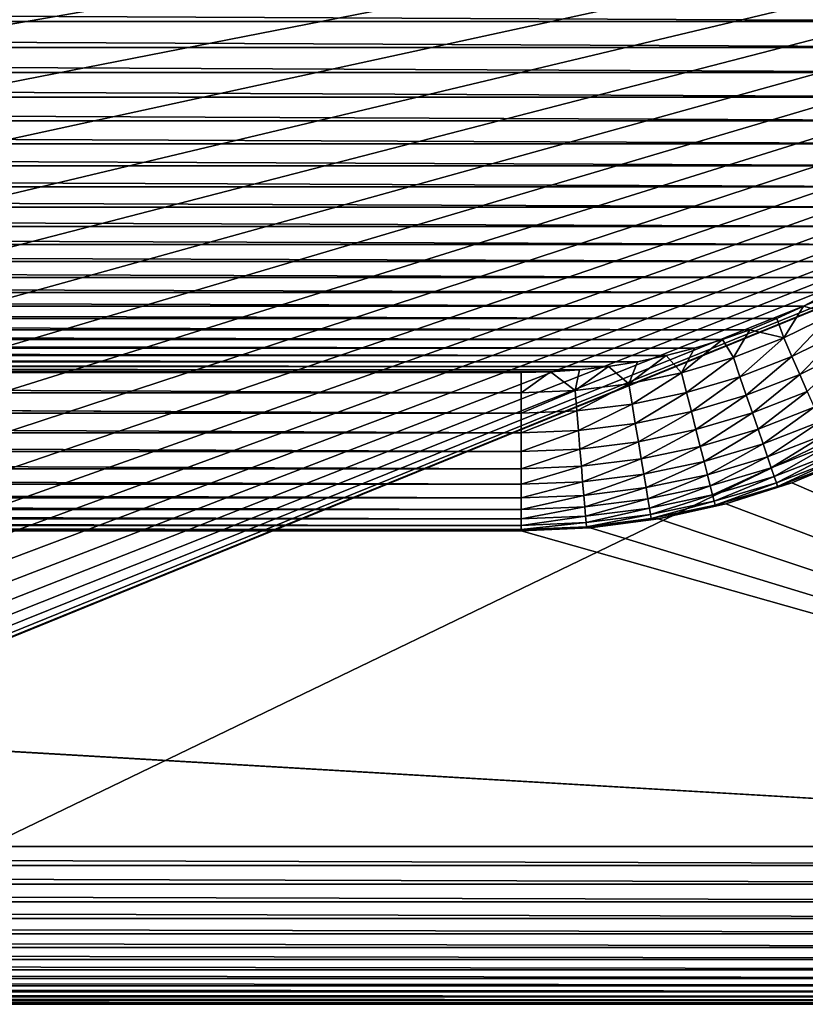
# Model space of a CAD drawing. Extents: x -255 to 255, y -598 to 598.
# Tile 75 of 201: x 215 to 225, y -282 to -270. Entities that reach past the tile are written whole.
import ezdxf

# ---------------------------------------------------------------- set-up
doc = ezdxf.new("R2010")
doc.units = 0
doc.header["$LTSCALE"] = 21.359881
for name, color, linetype in [('101', 7, 'CONTINUOUS'), ('106', 7, 'CONTINUOUS'), ('107', 7, 'CONTINUOUS'), ('108', 7, 'CONTINUOUS'), ('136', 7, 'CONTINUOUS'), ('137', 7, 'CONTINUOUS'), ('142', 7, 'CONTINUOUS'), ('2', 7, 'CONTINUOUS')]:
    doc.layers.add(name, color=color, linetype=linetype)

msp = doc.modelspace()

# ---------------------------------------------------------------- linework, layer by layer
at = {"layer": '101', "color": 7, "linetype": 'CONTINUOUS'}
for points in [[(225.13, -275.857, -8), (225.936, -275.523, -8), (235.8, -280.45, -8), (225.13, -275.857, -8)], [(224.298, -276.119, -8), (225.13, -275.857, -8), (235.8, -280.45, -8), (224.298, -276.119, -8)], [(223.446, -276.308, -8), (224.298, -276.119, -8), (235.8, -280.45, -8), (223.446, -276.308, -8)], [(222.582, -276.422, -8), (223.446, -276.308, -8), (235.8, -280.45, -8), (222.582, -276.422, -8)], [(154.63, -280.45, -8), (166.838, -276.422, -8), (235.8, -280.45, -8), (154.63, -280.45, -8)], [(166.838, -276.422, -8), (167.71, -276.46, -8), (235.8, -280.45, -8), (166.838, -276.422, -8)], [(221.71, -276.46, -8), (222.582, -276.422, -8), (235.8, -280.45, -8), (221.71, -276.46, -8)], [(167.71, -276.46, -8), (221.71, -276.46, -8), (235.8, -280.45, -8), (167.71, -276.46, -8)]]:
    msp.add_3dface(points, dxfattribs=at)
at = {"layer": '106', "color": 7, "linetype": 'CONTINUOUS'}
for points in [[(160.549, -270.026, -36), (160.392, -269.691, -36), (228.871, -270.026, -36), (160.549, -270.026, -36)], [(228.871, -270.026, -36), (160.392, -269.691, -36), (229.028, -269.691, -36), (228.871, -270.026, -36)], [(160.721, -270.353, -36), (160.549, -270.026, -36), (228.699, -270.353, -36), (160.721, -270.353, -36)], [(228.699, -270.353, -36), (160.549, -270.026, -36), (228.871, -270.026, -36), (228.699, -270.353, -36)], [(160.908, -270.671, -36), (160.721, -270.353, -36), (228.512, -270.671, -36), (160.908, -270.671, -36)], [(228.512, -270.671, -36), (160.721, -270.353, -36), (228.699, -270.353, -36), (228.512, -270.671, -36)], [(161.11, -270.981, -36), (160.908, -270.671, -36), (228.31, -270.981, -36), (161.11, -270.981, -36)], [(228.31, -270.981, -36), (160.908, -270.671, -36), (228.512, -270.671, -36), (228.31, -270.981, -36)], [(161.326, -271.281, -36), (161.11, -270.981, -36), (228.094, -271.281, -36), (161.326, -271.281, -36)], [(228.094, -271.281, -36), (161.11, -270.981, -36), (228.31, -270.981, -36), (228.094, -271.281, -36)], [(161.555, -271.571, -36), (161.326, -271.281, -36), (227.865, -271.571, -36), (161.555, -271.571, -36)], [(227.865, -271.571, -36), (161.326, -271.281, -36), (228.094, -271.281, -36), (227.865, -271.571, -36)], [(161.798, -271.85, -36), (161.555, -271.571, -36), (227.622, -271.85, -36), (161.798, -271.85, -36)], [(227.622, -271.85, -36), (161.555, -271.571, -36), (227.865, -271.571, -36), (227.622, -271.85, -36)], [(162.053, -272.117, -36), (161.798, -271.85, -36), (227.367, -272.117, -36), (162.053, -272.117, -36)], [(227.367, -272.117, -36), (161.798, -271.85, -36), (227.622, -271.85, -36), (227.367, -272.117, -36)], [(162.32, -272.372, -36), (162.053, -272.117, -36), (227.1, -272.372, -36), (162.32, -272.372, -36)], [(227.1, -272.372, -36), (162.053, -272.117, -36), (227.367, -272.117, -36), (227.1, -272.372, -36)], [(162.599, -272.615, -36), (162.32, -272.372, -36), (226.821, -272.615, -36), (162.599, -272.615, -36)], [(226.821, -272.615, -36), (162.32, -272.372, -36), (227.1, -272.372, -36), (226.821, -272.615, -36)], [(162.889, -272.844, -36), (162.599, -272.615, -36), (226.531, -272.844, -36), (162.889, -272.844, -36)], [(226.531, -272.844, -36), (162.599, -272.615, -36), (226.821, -272.615, -36), (226.531, -272.844, -36)], [(163.189, -273.06, -36), (162.889, -272.844, -36), (226.231, -273.06, -36), (163.189, -273.06, -36)], [(226.231, -273.06, -36), (162.889, -272.844, -36), (226.531, -272.844, -36), (226.231, -273.06, -36)], [(163.499, -273.262, -36), (163.189, -273.06, -36), (225.921, -273.262, -36), (163.499, -273.262, -36)], [(225.921, -273.262, -36), (163.189, -273.06, -36), (226.231, -273.06, -36), (225.921, -273.262, -36)], [(163.817, -273.449, -36), (163.499, -273.262, -36), (225.603, -273.449, -36), (163.817, -273.449, -36)], [(225.603, -273.449, -36), (163.499, -273.262, -36), (225.921, -273.262, -36), (225.603, -273.449, -36)], [(164.144, -273.621, -36), (163.817, -273.449, -36), (225.276, -273.621, -36), (164.144, -273.621, -36)], [(225.276, -273.621, -36), (163.817, -273.449, -36), (225.603, -273.449, -36), (225.276, -273.621, -36)], [(164.479, -273.778, -36), (164.144, -273.621, -36), (224.941, -273.778, -36), (164.479, -273.778, -36)], [(224.941, -273.778, -36), (164.144, -273.621, -36), (225.276, -273.621, -36), (224.941, -273.778, -36)], [(164.82, -273.92, -36), (164.479, -273.778, -36), (224.6, -273.92, -36), (164.82, -273.92, -36)], [(224.6, -273.92, -36), (164.479, -273.778, -36), (224.941, -273.778, -36), (224.6, -273.92, -36)], [(165.168, -274.045, -36), (164.82, -273.92, -36), (224.252, -274.045, -36), (165.168, -274.045, -36)], [(224.252, -274.045, -36), (164.82, -273.92, -36), (224.6, -273.92, -36), (224.252, -274.045, -36)], [(165.521, -274.155, -36), (165.168, -274.045, -36), (223.899, -274.155, -36), (165.521, -274.155, -36)], [(223.899, -274.155, -36), (165.168, -274.045, -36), (224.252, -274.045, -36), (223.899, -274.155, -36)], [(165.878, -274.248, -36), (165.521, -274.155, -36), (223.542, -274.248, -36), (165.878, -274.248, -36)], [(223.542, -274.248, -36), (165.521, -274.155, -36), (223.899, -274.155, -36), (223.542, -274.248, -36)], [(166.24, -274.324, -36), (165.878, -274.248, -36), (223.18, -274.324, -36), (166.24, -274.324, -36)], [(223.18, -274.324, -36), (165.878, -274.248, -36), (223.542, -274.248, -36), (223.18, -274.324, -36)], [(166.605, -274.383, -36), (166.24, -274.324, -36), (222.815, -274.383, -36), (166.605, -274.383, -36)], [(222.815, -274.383, -36), (166.24, -274.324, -36), (223.18, -274.324, -36), (222.815, -274.383, -36)], [(166.972, -274.426, -36), (166.605, -274.383, -36), (222.448, -274.426, -36), (166.972, -274.426, -36)], [(222.448, -274.426, -36), (166.605, -274.383, -36), (222.815, -274.383, -36), (222.448, -274.426, -36)], [(167.341, -274.451, -36), (166.972, -274.426, -36), (222.079, -274.451, -36), (167.341, -274.451, -36)], [(222.079, -274.451, -36), (166.972, -274.426, -36), (222.448, -274.426, -36), (222.079, -274.451, -36)], [(167.71, -274.46, -36), (167.341, -274.451, -36), (221.71, -274.46, -36), (167.71, -274.46, -36)], [(221.71, -274.46, -36), (167.341, -274.451, -36), (222.079, -274.451, -36), (221.71, -274.46, -36)]]:
    msp.add_3dface(points, dxfattribs=at)
at = {"layer": '107', "color": 7, "linetype": 'CONTINUOUS'}
for points in [[(225.936, -275.523, -8), (225.13, -275.857, -8), (225.936, -275.523, -34), (225.936, -275.523, -8)], [(225.936, -275.523, -34), (225.13, -275.857, -8), (225.13, -275.857, -34), (225.936, -275.523, -34)], [(225.13, -275.857, -8), (224.298, -276.119, -8), (225.13, -275.857, -34), (225.13, -275.857, -8)], [(225.13, -275.857, -34), (224.298, -276.119, -8), (224.298, -276.119, -34), (225.13, -275.857, -34)], [(224.298, -276.119, -8), (223.446, -276.308, -8), (224.298, -276.119, -34), (224.298, -276.119, -8)], [(224.298, -276.119, -34), (223.446, -276.308, -8), (223.446, -276.308, -34), (224.298, -276.119, -34)], [(223.446, -276.308, -8), (222.582, -276.422, -8), (223.446, -276.308, -34), (223.446, -276.308, -8)], [(223.446, -276.308, -34), (222.582, -276.422, -8), (222.582, -276.422, -34), (223.446, -276.308, -34)], [(222.582, -276.422, -8), (221.71, -276.46, -8), (222.582, -276.422, -34), (222.582, -276.422, -8)], [(222.582, -276.422, -34), (221.71, -276.46, -8), (221.71, -276.46, -34), (222.582, -276.422, -34)]]:
    msp.add_3dface(points, dxfattribs=at)
at = {"layer": '108', "color": 7, "linetype": 'CONTINUOUS'}
for points in [[(221.71, -276.46, -8), (167.71, -276.46, -8), (221.71, -276.46, -34), (221.71, -276.46, -8)], [(221.71, -276.46, -34), (167.71, -276.46, -8), (167.71, -276.46, -34), (221.71, -276.46, -34)]]:
    msp.add_3dface(points, dxfattribs=at)
at = {"layer": '136', "color": 7, "linetype": 'CONTINUOUS'}
for points in [[(167.71, -274.46, -36), (221.71, -274.46, -36), (221.71, -274.718, -35.983), (167.71, -274.46, -36)], [(167.71, -274.46, -36), (221.71, -274.718, -35.983), (167.71, -274.718, -35.983), (167.71, -274.46, -36)], [(221.71, -274.718, -35.983), (221.71, -274.975, -35.932), (167.71, -274.718, -35.983), (221.71, -274.718, -35.983)], [(167.71, -274.718, -35.983), (221.71, -274.975, -35.932), (167.71, -274.721, -35.983), (167.71, -274.718, -35.983)], [(167.71, -274.721, -35.983), (221.71, -274.975, -35.932), (167.71, -274.975, -35.932), (167.71, -274.721, -35.983)], [(221.71, -274.975, -35.932), (221.71, -275.223, -35.849), (167.71, -274.975, -35.932), (221.71, -274.975, -35.932)], [(167.71, -274.975, -35.932), (221.71, -275.223, -35.849), (167.71, -275.223, -35.849), (167.71, -274.975, -35.932)], [(221.71, -275.223, -35.849), (221.71, -275.458, -35.733), (167.71, -275.223, -35.849), (221.71, -275.223, -35.849)], [(167.71, -275.223, -35.849), (221.71, -275.458, -35.733), (167.71, -275.458, -35.733), (167.71, -275.223, -35.849)], [(221.71, -275.458, -35.733), (221.71, -275.676, -35.588), (167.71, -275.458, -35.733), (221.71, -275.458, -35.733)], [(167.71, -275.458, -35.733), (221.71, -275.676, -35.588), (167.71, -275.676, -35.588), (167.71, -275.458, -35.733)], [(221.71, -275.676, -35.588), (221.71, -275.873, -35.415), (167.71, -275.676, -35.588), (221.71, -275.676, -35.588)], [(167.71, -275.676, -35.588), (221.71, -275.873, -35.415), (167.71, -275.873, -35.415), (167.71, -275.676, -35.588)], [(221.71, -275.873, -35.415), (221.71, -276.046, -35.218), (167.71, -275.873, -35.415), (221.71, -275.873, -35.415)], [(167.71, -275.873, -35.415), (221.71, -276.046, -35.218), (167.71, -276.046, -35.218), (167.71, -275.873, -35.415)], [(221.71, -276.046, -35.218), (221.71, -276.192, -35.001), (167.71, -276.046, -35.218), (221.71, -276.046, -35.218)], [(167.71, -276.046, -35.218), (221.71, -276.192, -35.001), (167.71, -276.192, -35.001), (167.71, -276.046, -35.218)], [(221.71, -276.192, -35.001), (221.71, -276.308, -34.766), (167.71, -276.192, -35.001), (221.71, -276.192, -35.001)], [(167.71, -276.192, -35.001), (221.71, -276.308, -34.766), (167.71, -276.308, -34.766), (167.71, -276.192, -35.001)], [(221.71, -276.308, -34.766), (221.71, -276.392, -34.518), (167.71, -276.308, -34.766), (221.71, -276.308, -34.766)], [(167.71, -276.308, -34.766), (221.71, -276.392, -34.518), (167.71, -276.392, -34.518), (167.71, -276.308, -34.766)], [(221.71, -276.392, -34.518), (221.71, -276.443, -34.261), (167.71, -276.392, -34.518), (221.71, -276.392, -34.518)], [(167.71, -276.392, -34.518), (221.71, -276.443, -34.261), (167.71, -276.443, -34.261), (167.71, -276.392, -34.518)], [(221.71, -276.46, -34), (167.71, -276.46, -34), (167.71, -276.443, -34.261), (221.71, -276.46, -34)], [(221.71, -276.443, -34.261), (221.71, -276.46, -34), (167.71, -276.443, -34.261), (221.71, -276.443, -34.261)]]:
    msp.add_3dface(points, dxfattribs=at)
at = {"layer": '137', "color": 7, "linetype": 'CONTINUOUS'}
for points in [[(225.276, -273.621, -36), (225.603, -273.449, -36), (225.641, -273.723, -35.983), (225.276, -273.621, -36)], [(224.941, -273.778, -36), (225.276, -273.621, -36), (225.027, -274.023, -35.983), (224.941, -273.778, -36)], [(225.027, -274.023, -35.983), (225.276, -273.621, -36), (225.641, -273.723, -35.983), (225.027, -274.023, -35.983)], [(224.6, -273.92, -36), (224.941, -273.778, -36), (225.027, -274.023, -35.983), (224.6, -273.92, -36)], [(225.027, -274.023, -35.983), (225.641, -273.723, -35.983), (225.131, -274.258, -35.932), (225.027, -274.023, -35.983)], [(225.131, -274.258, -35.932), (225.641, -273.723, -35.983), (225.763, -273.949, -35.932), (225.131, -274.258, -35.932)], [(224.252, -274.045, -36), (224.6, -273.92, -36), (224.392, -274.271, -35.983), (224.252, -274.045, -36)], [(224.392, -274.271, -35.983), (224.6, -273.92, -36), (225.027, -274.023, -35.983), (224.392, -274.271, -35.983)], [(223.899, -274.155, -36), (224.252, -274.045, -36), (223.737, -274.466, -35.983), (223.899, -274.155, -36)], [(223.737, -274.466, -35.983), (224.252, -274.045, -36), (224.392, -274.271, -35.983), (223.737, -274.466, -35.983)], [(224.392, -274.271, -35.983), (225.027, -274.023, -35.983), (224.475, -274.514, -35.932), (224.392, -274.271, -35.983)], [(224.475, -274.514, -35.932), (225.027, -274.023, -35.983), (225.131, -274.258, -35.932), (224.475, -274.514, -35.932)], [(225.131, -274.258, -35.932), (225.763, -273.949, -35.932), (225.23, -274.485, -35.849), (225.131, -274.258, -35.932)], [(225.23, -274.485, -35.849), (225.763, -273.949, -35.932), (225.881, -274.167, -35.849), (225.23, -274.485, -35.849)], [(223.542, -274.248, -36), (223.899, -274.155, -36), (223.737, -274.466, -35.983), (223.542, -274.248, -36)], [(225.23, -274.485, -35.849), (225.881, -274.167, -35.849), (225.325, -274.701, -35.733), (225.23, -274.485, -35.849)], [(223.18, -274.324, -36), (223.542, -274.248, -36), (223.069, -274.606, -35.983), (223.18, -274.324, -36)], [(223.069, -274.606, -35.983), (223.542, -274.248, -36), (223.737, -274.466, -35.983), (223.069, -274.606, -35.983)], [(223.737, -274.466, -35.983), (224.392, -274.271, -35.983), (223.8, -274.715, -35.932), (223.737, -274.466, -35.983)], [(223.8, -274.715, -35.932), (224.392, -274.271, -35.983), (224.475, -274.514, -35.932), (223.8, -274.715, -35.932)], [(224.475, -274.514, -35.932), (225.131, -274.258, -35.932), (224.555, -274.749, -35.849), (224.475, -274.514, -35.932)], [(224.555, -274.749, -35.849), (225.131, -274.258, -35.932), (225.23, -274.485, -35.849), (224.555, -274.749, -35.849)], [(222.079, -274.451, -36), (222.448, -274.426, -36), (222.392, -274.69, -35.983), (222.079, -274.451, -36)], [(222.448, -274.426, -36), (222.815, -274.383, -36), (222.392, -274.69, -35.983), (222.448, -274.426, -36)], [(222.392, -274.69, -35.983), (222.815, -274.383, -36), (223.069, -274.606, -35.983), (222.392, -274.69, -35.983)], [(222.815, -274.383, -36), (223.18, -274.324, -36), (223.069, -274.606, -35.983), (222.815, -274.383, -36)], [(221.71, -274.46, -36), (222.079, -274.451, -36), (221.71, -274.718, -35.983), (221.71, -274.46, -36)], [(221.71, -274.718, -35.983), (222.079, -274.451, -36), (222.392, -274.69, -35.983), (221.71, -274.718, -35.983)], [(223.069, -274.606, -35.983), (223.737, -274.466, -35.983), (223.112, -274.859, -35.932), (223.069, -274.606, -35.983)], [(223.112, -274.859, -35.932), (223.737, -274.466, -35.983), (223.8, -274.715, -35.932), (223.112, -274.859, -35.932)], [(223.8, -274.715, -35.932), (224.475, -274.514, -35.932), (223.861, -274.955, -35.849), (223.8, -274.715, -35.932)], [(223.861, -274.955, -35.849), (224.475, -274.514, -35.932), (224.555, -274.749, -35.849), (223.861, -274.955, -35.849)], [(224.555, -274.749, -35.849), (225.23, -274.485, -35.849), (224.632, -274.971, -35.733), (224.555, -274.749, -35.849)], [(224.632, -274.971, -35.733), (225.23, -274.485, -35.849), (225.325, -274.701, -35.733), (224.632, -274.971, -35.733)], [(221.71, -274.718, -35.983), (222.392, -274.69, -35.983), (221.71, -274.975, -35.932), (221.71, -274.718, -35.983)], [(221.71, -274.975, -35.932), (222.392, -274.69, -35.983), (222.413, -274.946, -35.932), (221.71, -274.975, -35.932)], [(222.392, -274.69, -35.983), (223.069, -274.606, -35.983), (222.413, -274.946, -35.932), (222.392, -274.69, -35.983)], [(222.413, -274.946, -35.932), (223.069, -274.606, -35.983), (223.112, -274.859, -35.932), (222.413, -274.946, -35.932)], [(223.112, -274.859, -35.932), (223.8, -274.715, -35.932), (223.152, -275.104, -35.849), (223.112, -274.859, -35.932)], [(223.152, -275.104, -35.849), (223.8, -274.715, -35.932), (223.861, -274.955, -35.849), (223.152, -275.104, -35.849)], [(223.861, -274.955, -35.849), (224.555, -274.749, -35.849), (223.919, -275.183, -35.733), (223.861, -274.955, -35.849)], [(223.919, -275.183, -35.733), (224.555, -274.749, -35.849), (224.632, -274.971, -35.733), (223.919, -275.183, -35.733)], [(224.632, -274.971, -35.733), (225.325, -274.701, -35.733), (224.703, -275.177, -35.588), (224.632, -274.971, -35.733)], [(224.703, -275.177, -35.588), (225.325, -274.701, -35.733), (225.412, -274.9, -35.588), (224.703, -275.177, -35.588)], [(222.413, -274.946, -35.932), (223.112, -274.859, -35.932), (222.434, -275.193, -35.849), (222.413, -274.946, -35.932)], [(222.434, -275.193, -35.849), (223.112, -274.859, -35.932), (223.152, -275.104, -35.849), (222.434, -275.193, -35.849)], [(224.703, -275.177, -35.588), (225.412, -274.9, -35.588), (224.766, -275.363, -35.415), (224.703, -275.177, -35.588)], [(224.766, -275.363, -35.415), (225.412, -274.9, -35.588), (225.491, -275.08, -35.415), (224.766, -275.363, -35.415)], [(221.71, -274.975, -35.932), (222.413, -274.946, -35.932), (221.71, -275.223, -35.849), (221.71, -274.975, -35.932)], [(221.71, -275.223, -35.849), (222.413, -274.946, -35.932), (222.434, -275.193, -35.849), (221.71, -275.223, -35.849)], [(223.152, -275.104, -35.849), (223.861, -274.955, -35.849), (223.191, -275.336, -35.733), (223.152, -275.104, -35.849)], [(223.191, -275.336, -35.733), (223.861, -274.955, -35.849), (223.919, -275.183, -35.733), (223.191, -275.336, -35.733)], [(223.919, -275.183, -35.733), (224.632, -274.971, -35.733), (223.972, -275.394, -35.588), (223.919, -275.183, -35.733)], [(223.972, -275.394, -35.588), (224.632, -274.971, -35.733), (224.703, -275.177, -35.588), (223.972, -275.394, -35.588)], [(222.434, -275.193, -35.849), (223.152, -275.104, -35.849), (222.453, -275.428, -35.733), (222.434, -275.193, -35.849)], [(222.453, -275.428, -35.733), (223.152, -275.104, -35.849), (223.191, -275.336, -35.733), (222.453, -275.428, -35.733)], [(223.191, -275.336, -35.733), (223.919, -275.183, -35.733), (223.227, -275.551, -35.588), (223.191, -275.336, -35.733)], [(223.227, -275.551, -35.588), (223.919, -275.183, -35.733), (223.972, -275.394, -35.588), (223.227, -275.551, -35.588)], [(223.972, -275.394, -35.588), (224.703, -275.177, -35.588), (224.021, -275.585, -35.415), (223.972, -275.394, -35.588)], [(224.021, -275.585, -35.415), (224.703, -275.177, -35.588), (224.766, -275.363, -35.415), (224.021, -275.585, -35.415)], [(224.766, -275.363, -35.415), (225.491, -275.08, -35.415), (224.823, -275.527, -35.218), (224.766, -275.363, -35.415)], [(224.823, -275.527, -35.218), (225.491, -275.08, -35.415), (225.561, -275.239, -35.218), (224.823, -275.527, -35.218)], [(221.71, -275.223, -35.849), (222.434, -275.193, -35.849), (221.71, -275.458, -35.733), (221.71, -275.223, -35.849)], [(221.71, -275.458, -35.733), (222.434, -275.193, -35.849), (222.453, -275.428, -35.733), (221.71, -275.458, -35.733)], [(224.823, -275.527, -35.218), (225.561, -275.239, -35.218), (224.87, -275.664, -35.001), (224.823, -275.527, -35.218)], [(224.87, -275.664, -35.001), (225.561, -275.239, -35.218), (225.619, -275.372, -35.001), (224.87, -275.664, -35.001)], [(221.71, -275.458, -35.733), (222.453, -275.428, -35.733), (221.71, -275.676, -35.588), (221.71, -275.458, -35.733)], [(221.71, -275.676, -35.588), (222.453, -275.428, -35.733), (222.471, -275.645, -35.588), (221.71, -275.676, -35.588)], [(222.453, -275.428, -35.733), (223.191, -275.336, -35.733), (222.471, -275.645, -35.588), (222.453, -275.428, -35.733)], [(222.471, -275.645, -35.588), (223.191, -275.336, -35.733), (223.227, -275.551, -35.588), (222.471, -275.645, -35.588)], [(223.227, -275.551, -35.588), (223.972, -275.394, -35.588), (223.259, -275.745, -35.415), (223.227, -275.551, -35.588)], [(223.259, -275.745, -35.415), (223.972, -275.394, -35.588), (224.021, -275.585, -35.415), (223.259, -275.745, -35.415)], [(224.021, -275.585, -35.415), (224.766, -275.363, -35.415), (224.063, -275.753, -35.218), (224.021, -275.585, -35.415)], [(224.063, -275.753, -35.218), (224.766, -275.363, -35.415), (224.823, -275.527, -35.218), (224.063, -275.753, -35.218)], [(224.87, -275.664, -35.001), (225.619, -275.372, -35.001), (224.907, -275.774, -34.766), (224.87, -275.664, -35.001)], [(224.907, -275.774, -34.766), (225.619, -275.372, -35.001), (225.666, -275.478, -34.766), (224.907, -275.774, -34.766)], [(222.471, -275.645, -35.588), (223.227, -275.551, -35.588), (222.487, -275.841, -35.415), (222.471, -275.645, -35.588)], [(222.487, -275.841, -35.415), (223.227, -275.551, -35.588), (223.259, -275.745, -35.415), (222.487, -275.841, -35.415)], [(224.063, -275.753, -35.218), (224.823, -275.527, -35.218), (224.099, -275.894, -35.001), (224.063, -275.753, -35.218)], [(224.099, -275.894, -35.001), (224.823, -275.527, -35.218), (224.87, -275.664, -35.001), (224.099, -275.894, -35.001)], [(224.907, -275.774, -34.766), (225.666, -275.478, -34.766), (224.935, -275.854, -34.518), (224.907, -275.774, -34.766)], [(224.935, -275.854, -34.518), (225.666, -275.478, -34.766), (225.7, -275.555, -34.518), (224.935, -275.854, -34.518)], [(224.935, -275.854, -34.518), (225.7, -275.555, -34.518), (224.951, -275.902, -34.261), (224.935, -275.854, -34.518)], [(224.951, -275.902, -34.261), (225.7, -275.555, -34.518), (225.72, -275.602, -34.261), (224.951, -275.902, -34.261)], [(225.936, -275.523, -34), (225.13, -275.857, -34), (225.72, -275.602, -34.261), (225.936, -275.523, -34)], [(221.71, -275.676, -35.588), (222.471, -275.645, -35.588), (221.71, -275.873, -35.415), (221.71, -275.676, -35.588)], [(221.71, -275.873, -35.415), (222.471, -275.645, -35.588), (222.487, -275.841, -35.415), (221.71, -275.873, -35.415)], [(223.259, -275.745, -35.415), (224.021, -275.585, -35.415), (223.288, -275.915, -35.218), (223.259, -275.745, -35.415)], [(223.288, -275.915, -35.218), (224.021, -275.585, -35.415), (224.063, -275.753, -35.218), (223.288, -275.915, -35.218)], [(224.099, -275.894, -35.001), (224.87, -275.664, -35.001), (224.127, -276.006, -34.766), (224.099, -275.894, -35.001)], [(224.127, -276.006, -34.766), (224.87, -275.664, -35.001), (224.907, -275.774, -34.766), (224.127, -276.006, -34.766)], [(225.13, -275.857, -34), (224.951, -275.902, -34.261), (225.72, -275.602, -34.261), (225.13, -275.857, -34)], [(222.487, -275.841, -35.415), (223.259, -275.745, -35.415), (222.502, -276.013, -35.218), (222.487, -275.841, -35.415)], [(222.502, -276.013, -35.218), (223.259, -275.745, -35.415), (223.288, -275.915, -35.218), (222.502, -276.013, -35.218)], [(223.288, -275.915, -35.218), (224.063, -275.753, -35.218), (223.312, -276.059, -35.001), (223.288, -275.915, -35.218)], [(223.312, -276.059, -35.001), (224.063, -275.753, -35.218), (224.099, -275.894, -35.001), (223.312, -276.059, -35.001)], [(224.127, -276.006, -34.766), (224.907, -275.774, -34.766), (224.148, -276.088, -34.518), (224.127, -276.006, -34.766)], [(224.148, -276.088, -34.518), (224.907, -275.774, -34.766), (224.935, -275.854, -34.518), (224.148, -276.088, -34.518)], [(221.71, -275.873, -35.415), (222.487, -275.841, -35.415), (221.71, -276.046, -35.218), (221.71, -275.873, -35.415)], [(221.71, -276.046, -35.218), (222.487, -275.841, -35.415), (222.502, -276.013, -35.218), (221.71, -276.046, -35.218)], [(222.502, -276.013, -35.218), (223.288, -275.915, -35.218), (222.514, -276.158, -35.001), (222.502, -276.013, -35.218)], [(222.514, -276.158, -35.001), (223.288, -275.915, -35.218), (223.312, -276.059, -35.001), (222.514, -276.158, -35.001)], [(223.312, -276.059, -35.001), (224.099, -275.894, -35.001), (223.331, -276.173, -34.766), (223.312, -276.059, -35.001)], [(223.331, -276.173, -34.766), (224.099, -275.894, -35.001), (224.127, -276.006, -34.766), (223.331, -276.173, -34.766)], [(224.148, -276.088, -34.518), (224.935, -275.854, -34.518), (224.161, -276.137, -34.261), (224.148, -276.088, -34.518)], [(224.161, -276.137, -34.261), (224.935, -275.854, -34.518), (224.951, -275.902, -34.261), (224.161, -276.137, -34.261)], [(224.298, -276.119, -34), (224.161, -276.137, -34.261), (224.951, -275.902, -34.261), (224.298, -276.119, -34)], [(225.13, -275.857, -34), (224.298, -276.119, -34), (224.951, -275.902, -34.261), (225.13, -275.857, -34)], [(221.71, -276.046, -35.218), (222.502, -276.013, -35.218), (221.71, -276.192, -35.001), (221.71, -276.046, -35.218)], [(221.71, -276.192, -35.001), (222.502, -276.013, -35.218), (222.514, -276.158, -35.001), (221.71, -276.192, -35.001)], [(222.514, -276.158, -35.001), (223.312, -276.059, -35.001), (222.523, -276.274, -34.766), (222.514, -276.158, -35.001)], [(222.523, -276.274, -34.766), (223.312, -276.059, -35.001), (223.331, -276.173, -34.766), (222.523, -276.274, -34.766)], [(223.331, -276.173, -34.766), (224.127, -276.006, -34.766), (223.345, -276.256, -34.518), (223.331, -276.173, -34.766)], [(223.345, -276.256, -34.518), (224.127, -276.006, -34.766), (224.148, -276.088, -34.518), (223.345, -276.256, -34.518)], [(221.71, -276.192, -35.001), (222.514, -276.158, -35.001), (221.71, -276.308, -34.766), (221.71, -276.192, -35.001)], [(221.71, -276.308, -34.766), (222.514, -276.158, -35.001), (222.523, -276.274, -34.766), (221.71, -276.308, -34.766)], [(222.523, -276.274, -34.766), (223.331, -276.173, -34.766), (222.53, -276.358, -34.518), (222.523, -276.274, -34.766)], [(222.53, -276.358, -34.518), (223.331, -276.173, -34.766), (223.345, -276.256, -34.518), (222.53, -276.358, -34.518)], [(223.345, -276.256, -34.518), (224.148, -276.088, -34.518), (223.353, -276.307, -34.261), (223.345, -276.256, -34.518)], [(223.353, -276.307, -34.261), (224.148, -276.088, -34.518), (224.161, -276.137, -34.261), (223.353, -276.307, -34.261)], [(223.446, -276.308, -34), (223.353, -276.307, -34.261), (224.161, -276.137, -34.261), (223.446, -276.308, -34)], [(224.298, -276.119, -34), (223.446, -276.308, -34), (224.161, -276.137, -34.261), (224.298, -276.119, -34)], [(221.71, -276.308, -34.766), (222.523, -276.274, -34.766), (221.71, -276.392, -34.518), (221.71, -276.308, -34.766)], [(221.71, -276.392, -34.518), (222.523, -276.274, -34.766), (222.53, -276.358, -34.518), (221.71, -276.392, -34.518)], [(222.53, -276.358, -34.518), (223.345, -276.256, -34.518), (222.534, -276.409, -34.261), (222.53, -276.358, -34.518)], [(222.534, -276.409, -34.261), (223.345, -276.256, -34.518), (223.353, -276.307, -34.261), (222.534, -276.409, -34.261)], [(222.582, -276.422, -34), (222.534, -276.409, -34.261), (223.353, -276.307, -34.261), (222.582, -276.422, -34)], [(223.446, -276.308, -34), (222.582, -276.422, -34), (223.353, -276.307, -34.261), (223.446, -276.308, -34)], [(221.71, -276.392, -34.518), (222.53, -276.358, -34.518), (221.71, -276.443, -34.261), (221.71, -276.392, -34.518)], [(221.71, -276.443, -34.261), (222.53, -276.358, -34.518), (222.534, -276.409, -34.261), (221.71, -276.443, -34.261)], [(222.582, -276.422, -34), (221.71, -276.46, -34), (222.534, -276.409, -34.261), (222.582, -276.422, -34)], [(221.71, -276.46, -34), (221.71, -276.443, -34.261), (222.534, -276.409, -34.261), (221.71, -276.46, -34)]]:
    msp.add_3dface(points, dxfattribs=at)
at = {"layer": '142', "color": 7, "linetype": 'CONTINUOUS'}
for points in [[(154.389, -280.691, -7.985), (154.63, -280.45, -8), (236.041, -280.691, -7.985), (154.389, -280.691, -7.985)], [(154.63, -280.45, -8), (235.8, -280.45, -8), (236.041, -280.691, -7.985), (154.63, -280.45, -8)], [(154.153, -280.927, -7.942), (154.389, -280.691, -7.985), (236.277, -280.927, -7.942), (154.153, -280.927, -7.942)], [(236.277, -280.927, -7.942), (154.389, -280.691, -7.985), (236.041, -280.691, -7.985), (236.277, -280.927, -7.942)], [(153.929, -281.151, -7.873), (154.153, -280.927, -7.942), (236.501, -281.151, -7.873), (153.929, -281.151, -7.873)], [(236.501, -281.151, -7.873), (154.153, -280.927, -7.942), (236.277, -280.927, -7.942), (236.501, -281.151, -7.873)], [(153.719, -281.361, -7.78), (153.929, -281.151, -7.873), (236.711, -281.361, -7.78), (153.719, -281.361, -7.78)], [(236.711, -281.361, -7.78), (153.929, -281.151, -7.873), (236.501, -281.151, -7.873), (236.711, -281.361, -7.78)], [(153.527, -281.553, -7.669), (153.719, -281.361, -7.78), (236.903, -281.553, -7.669), (153.527, -281.553, -7.669)], [(236.903, -281.553, -7.669), (153.719, -281.361, -7.78), (236.711, -281.361, -7.78), (236.903, -281.553, -7.669)], [(153.355, -281.725, -7.541), (153.527, -281.553, -7.669), (237.075, -281.725, -7.541), (153.355, -281.725, -7.541)], [(237.075, -281.725, -7.541), (153.527, -281.553, -7.669), (236.903, -281.553, -7.669), (237.075, -281.725, -7.541)], [(153.204, -281.876, -7.402), (153.355, -281.725, -7.541), (237.226, -281.876, -7.402), (153.204, -281.876, -7.402)], [(237.226, -281.876, -7.402), (153.355, -281.725, -7.541), (237.075, -281.725, -7.541), (237.226, -281.876, -7.402)], [(153.073, -282.007, -7.255), (153.204, -281.876, -7.402), (237.357, -282.007, -7.255), (153.073, -282.007, -7.255)], [(237.357, -282.007, -7.255), (153.204, -281.876, -7.402), (237.226, -281.876, -7.402), (237.357, -282.007, -7.255)], [(152.961, -282.119, -7.102), (153.073, -282.007, -7.255), (237.469, -282.119, -7.102), (152.961, -282.119, -7.102)], [(237.469, -282.119, -7.102), (153.073, -282.007, -7.255), (237.357, -282.007, -7.255), (237.469, -282.119, -7.102)], [(152.868, -282.212, -6.946), (152.961, -282.119, -7.102), (237.562, -282.212, -6.946), (152.868, -282.212, -6.946)], [(237.562, -282.212, -6.946), (152.961, -282.119, -7.102), (237.469, -282.119, -7.102), (237.562, -282.212, -6.946)], [(152.792, -282.288, -6.789), (152.868, -282.212, -6.946), (237.638, -282.288, -6.789), (152.792, -282.288, -6.789)], [(237.638, -282.288, -6.789), (152.868, -282.212, -6.946), (237.562, -282.212, -6.946), (237.638, -282.288, -6.789)], [(152.655, -282.425, -6.315), (152.687, -282.393, -6.472), (237.775, -282.425, -6.315), (152.655, -282.425, -6.315)], [(152.687, -282.393, -6.472), (152.732, -282.348, -6.631), (237.743, -282.393, -6.472), (152.687, -282.393, -6.472)], [(237.775, -282.425, -6.315), (152.687, -282.393, -6.472), (237.743, -282.393, -6.472), (237.775, -282.425, -6.315)], [(152.732, -282.348, -6.631), (152.792, -282.288, -6.789), (237.698, -282.348, -6.631), (152.732, -282.348, -6.631)], [(237.743, -282.393, -6.472), (152.732, -282.348, -6.631), (237.698, -282.348, -6.631), (237.743, -282.393, -6.472)], [(237.698, -282.348, -6.631), (152.792, -282.288, -6.789), (237.638, -282.288, -6.789), (237.698, -282.348, -6.631)], [(152.636, -282.444, -6.157), (152.655, -282.425, -6.315), (237.794, -282.444, -6.157), (152.636, -282.444, -6.157)], [(237.8, -282.45, -6), (152.636, -282.444, -6.157), (237.794, -282.444, -6.157), (237.8, -282.45, -6)], [(237.794, -282.444, -6.157), (152.655, -282.425, -6.315), (237.775, -282.425, -6.315), (237.794, -282.444, -6.157)]]:
    msp.add_3dface(points, dxfattribs=at)
at = {"layer": '2', "color": 7, "linetype": 'CONTINUOUS'}
for points in [[(77.55, -415.216, 7), (248.416, -264.3, 7), (-64.2, -415.216, 7), (77.55, -415.216, 7)], [(-64.2, -415.216, 7), (248.416, -264.3, 7), (94.035, -327.203, 7), (-64.2, -415.216, 7)], [(80.359, -415.302, 7), (248.416, -264.3, 7), (77.55, -415.216, 7), (80.359, -415.302, 7)], [(83.158, -415.562, 7), (248.416, -264.3, 7), (80.359, -415.302, 7), (83.158, -415.562, 7)], [(85.935, -415.993, 7), (248.416, -264.3, 7), (83.158, -415.562, 7), (85.935, -415.993, 7)], [(88.681, -416.594, 7), (248.416, -264.3, 7), (85.935, -415.993, 7), (88.681, -416.594, 7)], [(91.384, -417.363, 7), (248.416, -264.3, 7), (88.681, -416.594, 7), (91.384, -417.363, 7)], [(94.035, -418.297, 7), (248.416, -264.3, 7), (91.384, -417.363, 7), (94.035, -418.297, 7)], [(96.623, -419.393, 7), (248.416, -264.3, 7), (94.035, -418.297, 7), (96.623, -419.393, 7)], [(94.035, -327.203, 7), (248.416, -264.3, 7), (96.623, -326.107, 7), (94.035, -327.203, 7)], [(99.139, -420.646, 7), (248.416, -264.3, 7), (96.623, -419.393, 7), (99.139, -420.646, 7)], [(96.623, -326.107, 7), (248.416, -264.3, 7), (99.139, -324.854, 7), (96.623, -326.107, 7)], [(101.573, -422.051, 7), (248.416, -264.3, 7), (99.139, -420.646, 7), (101.573, -422.051, 7)], [(99.139, -324.854, 7), (248.416, -264.3, 7), (101.573, -323.449, 7), (99.139, -324.854, 7)], [(103.916, -423.604, 7), (248.416, -264.3, 7), (101.573, -422.051, 7), (103.916, -423.604, 7)], [(101.573, -323.449, 7), (248.416, -264.3, 7), (103.916, -321.896, 7), (101.573, -323.449, 7)], [(106.159, -425.297, 7), (248.416, -264.3, 7), (103.916, -423.604, 7), (106.159, -425.297, 7)], [(103.916, -321.896, 7), (248.416, -264.3, 7), (106.159, -320.203, 7), (103.916, -321.896, 7)], [(108.293, -427.126, 7), (248.416, -264.3, 7), (106.159, -425.297, 7), (108.293, -427.126, 7)], [(106.159, -320.203, 7), (248.416, -264.3, 7), (108.293, -318.374, 7), (106.159, -320.203, 7)], [(110.311, -429.082, 7), (248.416, -264.3, 7), (108.293, -427.126, 7), (110.311, -429.082, 7)], [(108.293, -318.374, 7), (248.416, -264.3, 7), (110.311, -316.418, 7), (108.293, -318.374, 7)], [(112.205, -431.16, 7), (248.416, -264.3, 7), (110.311, -429.082, 7), (112.205, -431.16, 7)], [(110.311, -316.418, 7), (248.416, -264.3, 7), (112.205, -314.34, 7), (110.311, -316.418, 7)], [(113.967, -433.349, 7), (248.416, -264.3, 7), (112.205, -431.16, 7), (113.967, -433.349, 7)], [(112.205, -314.34, 7), (248.416, -264.3, 7), (113.967, -312.151, 7), (112.205, -314.34, 7)], [(115.591, -435.643, 7), (248.416, -264.3, 7), (113.967, -433.349, 7), (115.591, -435.643, 7)], [(113.967, -312.151, 7), (248.416, -264.3, 7), (115.591, -309.857, 7), (113.967, -312.151, 7)], [(117.07, -438.033, 7), (248.416, -264.3, 7), (115.591, -435.643, 7), (117.07, -438.033, 7)], [(115.591, -309.857, 7), (248.416, -264.3, 7), (117.07, -307.467, 7), (115.591, -309.857, 7)], [(118.4, -440.509, 7), (248.416, -264.3, 7), (117.07, -438.033, 7), (118.4, -440.509, 7)], [(117.07, -307.467, 7), (248.416, -264.3, 7), (118.4, -304.991, 7), (117.07, -307.467, 7)], [(119.575, -443.062, 7), (248.416, -264.3, 7), (118.4, -440.509, 7), (119.575, -443.062, 7)], [(118.4, -304.991, 7), (248.416, -264.3, 7), (119.575, -302.438, 7), (118.4, -304.991, 7)], [(120.59, -445.683, 7), (248.416, -264.3, 7), (119.575, -443.062, 7), (120.59, -445.683, 7)], [(119.575, -302.438, 7), (248.416, -264.3, 7), (120.59, -299.817, 7), (119.575, -302.438, 7)], [(121.442, -448.362, 7), (248.416, -264.3, 7), (120.59, -445.683, 7), (121.442, -448.362, 7)], [(120.59, -299.817, 7), (248.416, -264.3, 7), (121.442, -297.138, 7), (120.59, -299.817, 7)], [(121.442, -272.162, 7), (248.416, -264.3, 7), (120.59, -269.483, 7), (121.442, -272.162, 7)], [(122.128, -451.087, 7), (248.416, -264.3, 7), (121.442, -448.362, 7), (122.128, -451.087, 7)], [(121.442, -297.138, 7), (248.416, -264.3, 7), (122.128, -294.413, 7), (121.442, -297.138, 7)], [(122.128, -274.887, 7), (248.416, -264.3, 7), (121.442, -272.162, 7), (122.128, -274.887, 7)], [(122.644, -453.85, 7), (248.416, -264.3, 7), (122.128, -451.087, 7), (122.644, -453.85, 7)], [(122.128, -294.413, 7), (248.416, -264.3, 7), (122.644, -291.65, 7), (122.128, -294.413, 7)], [(122.644, -277.65, 7), (248.416, -264.3, 7), (122.128, -274.887, 7), (122.644, -277.65, 7)], [(122.989, -456.639, 7), (248.416, -264.3, 7), (122.644, -453.85, 7), (122.989, -456.639, 7)], [(122.644, -291.65, 7), (248.416, -264.3, 7), (122.989, -288.861, 7), (122.644, -291.65, 7)], [(122.989, -280.439, 7), (248.416, -264.3, 7), (122.644, -277.65, 7), (122.989, -280.439, 7)], [(123.163, -459.445, 7), (248.416, -264.3, 7), (122.989, -456.639, 7), (123.163, -459.445, 7)], [(122.989, -288.861, 7), (248.416, -264.3, 7), (123.163, -286.055, 7), (122.989, -288.861, 7)], [(123.163, -283.245, 7), (248.416, -264.3, 7), (122.989, -280.439, 7), (123.163, -283.245, 7)], [(248.416, -464.6, 7), (248.416, -264.3, 7), (123.163, -462.255, 7), (248.416, -464.6, 7)], [(123.163, -462.255, 7), (248.416, -264.3, 7), (123.163, -459.445, 7), (123.163, -462.255, 7)], [(123.163, -286.055, 7), (248.416, -264.3, 7), (123.163, -283.245, 7), (123.163, -286.055, 7)]]:
    msp.add_3dface(points, dxfattribs=at)

doc.saveas('drawing.dxf')
